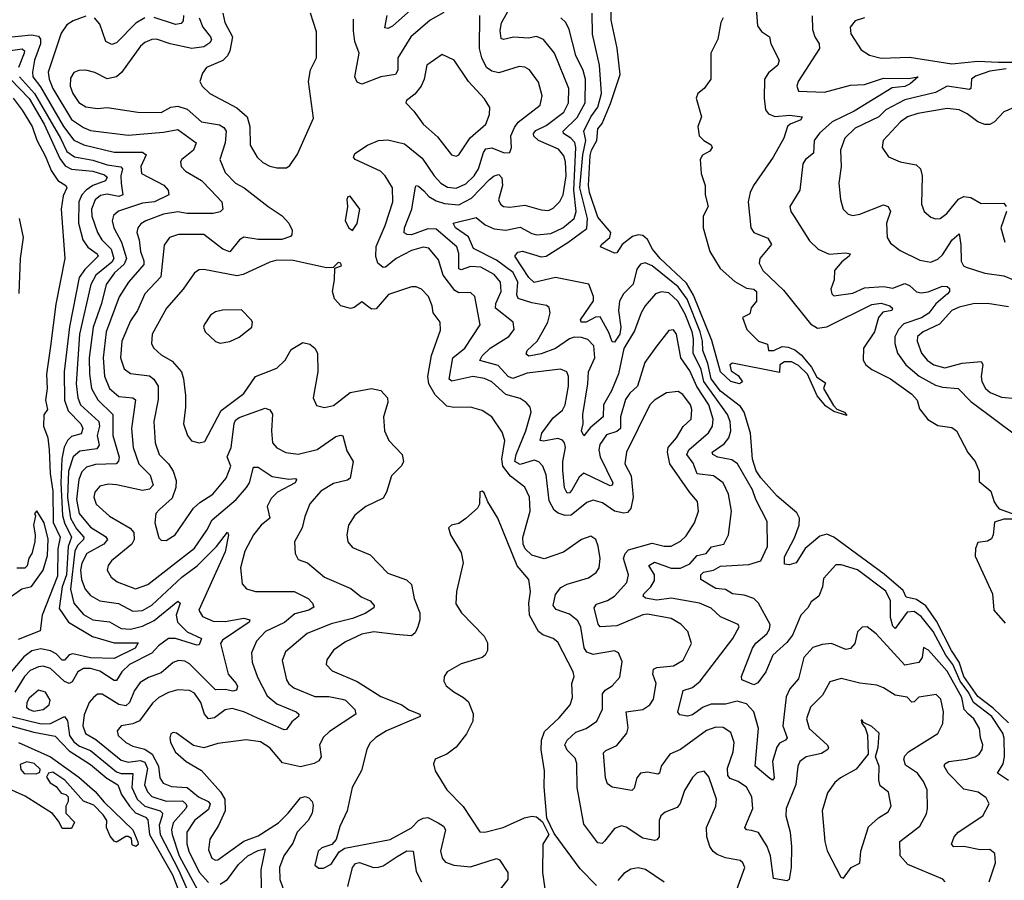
# Model space of a CAD drawing. Extents: x 1954683 to 2060285, y 904798 to 1016299.
# Tile 197 of 256: x 1968585 to 1972757, y 965941 to 969587. Entities that reach past the tile are written whole.
import ezdxf

# ---------------------------------------------------------------- set-up
doc = ezdxf.new("R2010")
doc.units = 0

msp = doc.modelspace()

# ---------------------------------------------------------------- linework, layer by layer
at = {"layer": '0CON10XD'}
for points in [[(1971565.2, 969594.8), (1971555.4, 969575), (1971542.5, 969505), (1971513.8, 969445), (1971513.1, 969335), (1971485, 969296), (1971458, 969275), (1971450.6, 969255), (1971474.2, 969175), (1971458.8, 969135), (1971463.8, 969095), (1971483.3, 969075), (1971515, 969057.1), (1971519.5, 969045), (1971509.4, 969030.6), (1971477.5, 969012.5), (1971467.8, 968995), (1971472.2, 968935), (1971489.4, 968885), (1971490, 968845), (1971502, 968795), (1971481.2, 968755), (1971480.9, 968705), (1971508.5, 968605), (1971553, 968533), (1971615, 968478), (1971665, 968450), (1971695.9, 968445.9), (1971706.7, 968435), (1971707.5, 968395), (1971684.1, 968365.9), (1971678.8, 968341.2), (1971647.5, 968325), (1971666.2, 968275), (1971715, 968225.8), (1971753, 968213), (1971757.5, 968185), (1971780, 968185), (1971815, 968202.5), (1971840.6, 968199.4), (1971869.1, 968189.1), (1971896.8, 968166.8), (1971940, 968115), (1971963, 968073), (1971999.2, 968049.2), (1971991.4, 968025), (1972032.6, 967952.6), (1972047.4, 967937.4), (1972080, 967925), (1972089.3, 967910.7), (1972035, 967927.1), (1972000.2, 967950.2), (1971963.3, 967993.3), (1971923.3, 968085), (1971885, 968122.5), (1971855, 968137.5), (1971825, 968137.9), (1971805.7, 968125), (1971805, 968092.5), (1971605, 968132.5), (1971593.3, 968125), (1971599.3, 968099.3), (1971629.3, 968079.3), (1971647.5, 968052.5), (1971635, 968044.2), (1971597.5, 968055), (1971555, 968095.8), (1971518.2, 968228.2), (1971440.6, 968420.6), (1971410.5, 968470.5), (1971298.4, 968575), (1971265.8, 968615), (1971245.7, 968655.7), (1971225, 968672.7), (1971205, 968676.2), (1971181.1, 968668.9), (1971137.8, 968635), (1971115, 968598.9), (1971105, 968598.2), (1971046, 968625), (1971050, 968635), (1971085.8, 968665), (1971090, 968685), (1971035, 968750), (1970998.7, 968855), (1970994.5, 968885), (1971002.2, 969012.2), (1971007.3, 969035), (1971030.6, 969075), (1971035.2, 969125), (1971052.3, 969147.7), (1971088.1, 969231.9), (1971129.3, 969355), (1971116.8, 969466.8), (1971091.3, 969585), (1971093.1, 969663.1)], [(1970382.3, 969617.7), (1970324.8, 969585.2), (1970242.1, 969515), (1970187.6, 969425), (1970186.6, 969373.4), (1970177.9, 969355), (1970115, 969344.8), (1970035, 969313.5), (1970015, 969322), (1970004.3, 969345), (1970022.9, 969445), (1970004.3, 969494.3), (1969999.7, 969539.7), (1969998.9, 969588.9)], [(1970268.3, 969651.7), (1970165, 969559.6), (1970145, 969549.5), (1970132.5, 969552.5), (1970142, 969605)], [(1972692.7, 965935), (1972720, 966015), (1972716.5, 966055), (1972695, 966072.1), (1972655, 966069.8), (1972585, 966084.3), (1972542.6, 966082.6), (1972532.5, 966095), (1972544.7, 966125), (1972561.8, 966145), (1972665.5, 966215), (1972693.1, 966265), (1972680.5, 966290.5), (1972645.6, 966315), (1972585, 966327.5), (1972518.9, 966395), (1972502.1, 966425), (1972504.4, 966435), (1972522, 966445), (1972596.1, 966453.9), (1972634, 966465), (1972650, 966475), (1972663.3, 966495), (1972666.2, 966515), (1972655.4, 966545.4), (1972652.2, 966585), (1972627.6, 966625), (1972605.3, 966645), (1972587.4, 966665), (1972576.4, 966715), (1972515, 966827.6), (1972435, 966916.7), (1972415, 966927.5), (1972409.3, 966885), (1972395, 966863.8), (1972335, 966853.1), (1972214.4, 966985), (1972175.6, 967015.6), (1972155, 967014.3), (1972135, 966994), (1972123.1, 966945), (1972105, 966923.1), (1972085, 966919.6), (1972025, 966943.8), (1971985, 966939.6), (1971945, 966927.1), (1971907.7, 966885), (1971884.7, 966795), (1971847.9, 966752.1), (1971832.2, 966717.8), (1971818.1, 966595), (1971836.2, 966545), (1971829.4, 966535), (1971805, 966522), (1971792.9, 966505), (1971774.8, 966445.2), (1971781.4, 966375), (1971775, 966366), (1971762.7, 966372.7), (1971700.8, 966425), (1971715.2, 966585), (1971695.7, 966655), (1971665, 966688.2), (1971625, 966700), (1971575, 966688.1), (1971515, 966687.6), (1971480.4, 966675), (1971435, 966642.8), (1971415, 966636.9), (1971382.2, 966642.2), (1971373.3, 966653.3), (1971395.8, 966745), (1971435, 966758.2), (1971467.7, 966785), (1971606.5, 966965), (1971633.8, 967015), (1971628.8, 967025), (1971555, 967057.2), (1971515, 967094.1), (1971465, 967115.8), (1971345, 967136.9), (1971285, 967128.2), (1971236.5, 967136.5), (1971226.4, 967145), (1971229, 967155), (1971259.8, 967185), (1971275, 967211.9), (1971274.2, 967235), (1971250.6, 967275), (1971275, 967289.1), (1971345, 967263.3), (1971385, 967263.9), (1971425, 967282.4), (1971455, 967317.5), (1971494.3, 967325.7), (1971515.9, 967354.1), (1971568.1, 967365), (1971588.2, 967405), (1971600.3, 967505), (1971587.6, 967577.6), (1971565.6, 967625.6), (1971524.3, 967654.3), (1971455, 967663.6), (1971438.5, 967708.5), (1971411.4, 967745), (1971419.5, 967765), (1971503.4, 967836.6), (1971519.8, 967865), (1971523.4, 967895), (1971504.9, 967955), (1971453.8, 968033.8), (1971425, 968098.8), (1971386.7, 968155), (1971368, 968255), (1971355, 968273.5), (1971335, 968270.4), (1971280.4, 968199.6), (1971233.2, 968135), (1971203.2, 968035), (1971169.7, 968005), (1971152.1, 967977.9), (1971131, 967905), (1971131.3, 967855), (1971115, 967842.1), (1971071.5, 967828.5), (1971043.2, 967786.8), (1971039.4, 967765), (1971044.8, 967735), (1971098.8, 967625), (1971095.3, 967614.7), (1971087.5, 967612.5), (1970975, 967665.3), (1970955, 967649.3), (1970925, 967594.5), (1970915, 967582.7), (1970905, 967581.5), (1970893.3, 967603.3), (1970886.9, 967676.9), (1970886.8, 967715), (1970897.2, 967775), (1970893.8, 967793.8), (1970885, 967805.4), (1970865, 967812.6), (1970805, 967801.2), (1970790.8, 967805), (1970797.4, 967835), (1970845, 967900.8), (1970885, 967933.5), (1970896.1, 967955), (1970910.5, 968035), (1970910.3, 968075), (1970902.9, 968095), (1970876.4, 968106.4), (1970735, 968089.8), (1970675, 968067.3), (1970655, 968076.1), (1970611.9, 968121.9), (1970535, 968143.1), (1970545, 968163.5), (1970578.1, 968195), (1970657.3, 968245), (1970680, 968275), (1970675.5, 968305), (1970601, 968365), (1970602.3, 968385), (1970625.5, 968435), (1970621.7, 968475), (1970595, 968507.6), (1970538.4, 968538.4), (1970495, 968541.1), (1970455, 968526.8), (1970445, 968532.2), (1970446, 968596), (1970437, 968625), (1970349.1, 968699.1), (1970315, 968701.3), (1970245, 968676.2), (1970226.6, 968676.6), (1970214.1, 968684.1), (1970215.9, 968705), (1970247.2, 968785), (1970261.5, 968878.5), (1970265, 968884.2), (1970275, 968881.2), (1970298, 968862), (1970318.2, 968838.1), (1970350.1, 968820.1), (1970385, 968809), (1970445, 968802.6), (1970499.3, 968830.7), (1970575, 968909.4), (1970595, 968926.2), (1970615, 968931.2), (1970627.2, 968917.2), (1970631, 968885), (1970613.2, 968823.2), (1970621.5, 968805), (1970635, 968795.4), (1970662.4, 968792.4), (1970725, 968801.6), (1970795, 968781.8), (1970825, 968779.2), (1970845, 968788.2), (1970873, 968817), (1970887.8, 968845), (1970900.8, 968925), (1970897.5, 968985), (1970890.3, 969010.3), (1970868.5, 969038.5), (1970782.5, 969075), (1970763.8, 969093.8), (1970762.4, 969105), (1970771.9, 969118.1), (1970815, 969139.4), (1970890.7, 969195), (1970910, 969235), (1970912, 969295), (1970851.6, 969445), (1970805, 969502.9), (1970775, 969515.3), (1970741.2, 969508.8), (1970677, 969513), (1970635, 969502.5), (1970625, 969507.1), (1970621.1, 969541.1), (1970626.9, 969573.1), (1970665.3, 969645)], [(1971704.9, 969635), (1971711.3, 969561.3), (1971727.4, 969537.4), (1971761.4, 969515), (1971767.9, 969485), (1971803.5, 969415), (1971797.3, 969395), (1971757.8, 969362.3), (1971740.8, 969335), (1971738.8, 969255), (1971744.5, 969204.5), (1971758.3, 969188.3), (1971785, 969177.5), (1971847.7, 969182.3), (1971900.6, 969175), (1971895, 969163.4), (1971849.4, 969145), (1971838.5, 969135), (1971822.2, 969085), (1971777.9, 969005), (1971694.1, 968884.1), (1971679.7, 968855), (1971672, 968815), (1971683.1, 968705), (1971695.7, 968685), (1971755, 968661.5), (1971770, 968635), (1971720.4, 968575), (1971718.4, 968555), (1971734.3, 968525), (1971821.3, 968441.3), (1971935, 968298.2), (1971965, 968279.8), (1972005, 968286.5), (1972195, 968380.3), (1972235, 968385.5), (1972272.3, 968375), (1972282.9, 968365), (1972280.8, 968355), (1972242.6, 968347.4), (1972223.1, 968325), (1972207.3, 968265), (1972160.9, 968195), (1972158.6, 968145), (1972170, 968125), (1972195.5, 968105.5), (1972275, 968065.4), (1972365, 968001.2), (1972387.3, 967975), (1972398.1, 967938.1), (1972432.7, 967892.7), (1972475, 967867.5), (1972535, 967859.5), (1972554.3, 967845), (1972602.9, 967752.9), (1972633.3, 967715), (1972650.8, 967675), (1972650.3, 967630.3), (1972700.3, 967590.3), (1972714.2, 967545), (1972726.7, 967525), (1972735.6, 967515), (1972817.3, 967485)], [(1968812, 969582), (1968785, 969565.8), (1968760.7, 969529.3), (1968705.5, 969364.5), (1968709.3, 969335), (1968725.7, 969295), (1968805, 969164.8), (1968855, 969130.6), (1968885, 969118.1), (1969045, 969097.7), (1969195, 969110.4), (1969255, 969122.2), (1969332.1, 969065), (1969320.8, 969035), (1969272.1, 968995), (1969266.5, 968985), (1969268.9, 968965), (1969287.1, 968945), (1969355, 968905.3), (1969395, 968865.3), (1969440.8, 968815), (1969445.3, 968784.7), (1969435, 968773.5), (1969405, 968766.7), (1969295, 968766.5), (1969255, 968772.5), (1969195, 968763.7), (1969119.5, 968735), (1969098.2, 968721.8), (1969085.3, 968704.8), (1969081.9, 968685), (1969091.7, 968655), (1969096.9, 968605), (1969111.5, 968565), (1969110.5, 968549.5), (1969045.4, 968474.6), (1969006.6, 968413.4), (1968950.7, 968265), (1968938.7, 968155), (1968945, 968077.5), (1968966.2, 968025), (1969005, 967991), (1969065, 967985.2), (1969076.1, 967976.1), (1969058.4, 967855), (1969065.7, 967775), (1969089.3, 967705), (1969137.5, 967657.5), (1969151.2, 967615), (1969135, 967597.8), (1969105, 967592.5), (1968995, 967617), (1968961.1, 967618.9), (1968925, 967610.4), (1968902.9, 967585), (1968898.8, 967565), (1968909.5, 967535), (1968965, 967484.1), (1969053.5, 967433.5), (1969068.6, 967415), (1969069.6, 967385), (1969060.3, 967365), (1968974.6, 967295), (1968959.6, 967275), (1968956.2, 967255), (1968972.7, 967225), (1968997.3, 967205), (1969075, 967175.8), (1969127.9, 967195), (1969325, 967348.6), (1969378.4, 967425), (1969401.2, 967468.8), (1969502.2, 967555), (1969546.1, 967605), (1969558.1, 967625), (1969575, 967690.8), (1969595, 967691.5), (1969655, 967652.4), (1969725, 967641.2), (1969753, 967643), (1969757.7, 967637.7), (1969752.5, 967625), (1969676.9, 967585), (1969650.7, 967559.3), (1969632.9, 967525), (1969645.5, 967475), (1969608.1, 967445), (1969575.4, 967405), (1969539.6, 967335), (1969520.4, 967265), (1969527.5, 967197.5), (1969546.3, 967176.3), (1969584.7, 967164.7), (1969748, 967165), (1969807.5, 967135), (1969826, 967115), (1969831.7, 967098.3), (1969810, 967085), (1969750.6, 967069.4), (1969706.8, 967033.2), (1969626.1, 966995), (1969588.2, 966955), (1969567.2, 966905), (1969569.7, 966865), (1969591.9, 966801.9), (1969633.1, 966723.1), (1969675, 966688.3), (1969755.8, 966655), (1969767.5, 966645), (1969765.7, 966635), (1969738, 966612), (1969715, 966580), (1969705, 966578.2), (1969589.2, 966629.2), (1969535, 966655.6), (1969485, 966669.1), (1969455, 966663.5), (1969410.8, 966629.2), (1969385, 966625.9), (1969368.7, 966645), (1969353.2, 966695), (1969325, 966734.6), (1969305, 966745.3), (1969255, 966748.1), (1969215, 966737.5), (1969175, 966715.9), (1969147.9, 966692.1), (1969092.6, 966617.4), (1969065, 966604.1), (1969014.7, 966595.3), (1968997.8, 966575), (1969002.9, 966555), (1969035, 966524.7), (1969065, 966509.8), (1969115, 966497.1), (1969146, 966475), (1969173.1, 966425), (1969179, 966375), (1969192.3, 966352.3), (1969228.2, 966338.2), (1969295, 966334.8), (1969342.4, 966295), (1969384.1, 966275), (1969391.5, 966265), (1969385, 966241.4), (1969325.1, 966194.8), (1969293.2, 966145), (1969293.8, 966096.2), (1969301.2, 966065), (1969345.9, 965975.9), (1969385, 965932.2)], [(1969344.8, 969595), (1969361.5, 969555), (1969393.9, 969515), (1969397.6, 969502.4), (1969391.2, 969488.8), (1969365, 969472.7), (1969315, 969465.2), (1969222, 969485), (1969165, 969504.1), (1969145, 969503.6), (1969115, 969491), (1969096.9, 969475), (1969016.7, 969363.3), (1968995, 969345.4), (1968955, 969336.9), (1968902.8, 969362.8), (1968865, 969373.5), (1968835, 969371.1), (1968815, 969362.9), (1968800, 969340), (1968798.9, 969305), (1968810.7, 969275), (1968835, 969236.4), (1968865, 969217.2), (1968915, 969211.5), (1968955, 969214.6), (1969085, 969194.7), (1969185, 969193.5), (1969225, 969216.3), (1969255, 969220), (1969295, 969208.4), (1969355, 969154.1), (1969431.7, 969141.7), (1969450.6, 969130.6), (1969459.2, 969115), (1969456.2, 969065), (1969432.9, 968995), (1969455, 968939.5), (1969500, 968895), (1969535.5, 968875), (1969637.1, 968795), (1969696.7, 968756.7), (1969725.6, 968725), (1969739.4, 968695), (1969738, 968675), (1969731.9, 968668.1), (1969695, 968656.4), (1969595, 968655.9), (1969534.4, 968665.6), (1969516, 968654), (1969475, 968603.4), (1969445.5, 968615), (1969365, 968676.5), (1969257.4, 968677.4), (1969220, 968665), (1969197.8, 968632.2), (1969182.4, 968497.6), (1969114.7, 968425), (1969084.8, 968355.2), (1969055, 968311.5), (1969017.6, 968225), (1969011.9, 968155), (1969027.7, 968107.7), (1969055, 968088.5), (1969135, 968078.8), (1969153.9, 968063.9), (1969171.6, 968035), (1969171.5, 967978.5), (1969152.9, 967885), (1969158.6, 967795), (1969176.5, 967745), (1969216, 967706), (1969235.9, 967675), (1969247.6, 967635), (1969246.5, 967605), (1969230.4, 967559.6), (1969177.7, 967512.3), (1969162.5, 967495), (1969157.8, 967455), (1969175, 967392), (1969185, 967381.9), (1969205, 967381.2), (1969243.3, 967405), (1969321.8, 967518.2), (1969347.6, 967542.4), (1969402.7, 967577.3), (1969459.6, 967645), (1969479.3, 967695), (1969464.1, 967735), (1969480.4, 967775), (1969493.3, 967875), (1969500, 967890), (1969515, 967902), (1969625, 967940.8), (1969645, 967934), (1969655.5, 967915.5), (1969651.5, 967845), (1969656.5, 967795), (1969675, 967773.8), (1969713, 967753), (1969765, 967746.4), (1969845, 967766.6), (1969925, 967821.1), (1969945, 967827.5), (1969954.2, 967824.2), (1969971.3, 967761.3), (1969997.3, 967715), (1969985.3, 967645), (1969974.1, 967635.9), (1969915, 967622.4), (1969860.8, 967589.2), (1969814.2, 967535.8), (1969793, 967483), (1969782.5, 967435), (1969750, 967375), (1969751.5, 967325), (1969765, 967300.5), (1969805, 967285.6), (1969876.9, 967225), (1969987.9, 967177.9), (1970031.4, 967141.4), (1970070, 967125), (1970087.3, 967105), (1970085.6, 967095), (1970048.5, 967071.5), (1969995, 967049.7), (1969905, 967027.5), (1969803.6, 966986.4), (1969711.3, 966908.7), (1969697.4, 966872.6), (1969715, 966790.8), (1969725, 966773.5), (1969746.2, 966756.2), (1969835, 966719.6), (1969895, 966719.4), (1969951.9, 966708.1), (1969965, 966703.9), (1970005.5, 966665), (1970009.5, 966645), (1969897.8, 966572.3), (1969871.9, 966548.1), (1969855.4, 966515), (1969862, 966465), (1969852.2, 966447.7), (1969833.3, 966436.7), (1969775, 966421.3), (1969698.6, 966438.6), (1969645, 966503.1), (1969605, 966527.7), (1969545, 966536.2), (1969425, 966520.7), (1969365, 966502.9), (1969322.1, 966512.1), (1969250, 966565), (1969235, 966566.9), (1969225, 966561.2), (1969220.6, 966545), (1969224.4, 966525.6), (1969245, 966484.3), (1969290, 966445), (1969355.9, 966405.9), (1969436, 966316), (1969454.8, 966285), (1969456.2, 966235), (1969427, 966173), (1969390, 966115), (1969385, 966070), (1969399.5, 966035), (1969415, 966026.2), (1969425, 966027.9), (1969535, 966107.7), (1969595, 966130.2), (1969682.1, 966185), (1969722.8, 966225), (1969775, 966290.8), (1969795, 966295.8), (1969810.3, 966290.3), (1969824, 966275), (1969828.7, 966258.7), (1969824.4, 966225), (1969807.8, 966195), (1969761.3, 966145), (1969741.9, 966098.1), (1969704.3, 966045), (1969686, 965995), (1969687.5, 965945), (1969712.2, 965875)], [(1968865, 969602.2), (1968812, 969582)], [(1969115, 969594.2), (1969077.1, 969572.9), (1968995, 969488.8), (1968975, 969481.5), (1968950.4, 969495), (1968925, 969568), (1968902, 969595)], [(1969278.4, 969605), (1969278, 969582), (1969269.8, 969570.2), (1969245, 969567.3), (1969154.3, 969595.7)], [(1969446.2, 969615), (1969454, 969575), (1969486.1, 969515), (1969475.1, 969454.8), (1969466, 969434), (1969446.1, 969413.9), (1969377.1, 969385), (1969359.7, 969360.3), (1969348, 969325), (1969358.6, 969305), (1969390.6, 969275), (1969505, 969213.6), (1969549.3, 969175), (1969559.5, 969135), (1969561.5, 969055), (1969590.9, 969005), (1969615, 968982.5), (1969645, 968966.5), (1969675, 968959.4)], [(1969675, 968959.4), (1969715, 968960), (1969730, 968970), (1969762.4, 969017.6), (1969829.8, 969170.2), (1969809.1, 969325), (1969817.5, 969375), (1969842.1, 969425), (1969843.1, 969535), (1969817.1, 969615)], [(1970180, 968575), (1970135, 968538.4), (1970125, 968537.3), (1970102.2, 968555), (1970093.4, 968583.4), (1970095, 968625.6), (1970134.1, 968715), (1970166.2, 968815), (1970165.2, 968875.2), (1970133.9, 968925), (1970113.8, 968945), (1970006.7, 968995), (1970000, 969005), (1970005, 969020.6), (1970058.9, 969055), (1970105.9, 969075.9), (1970145, 969078.1), (1970215, 969061.1), (1970290.4, 969000.4), (1970340.8, 968925), (1970370, 968895), (1970398.2, 968878.2), (1970435, 968874), (1970475, 968891.6), (1970511.3, 968925), (1970529.2, 968955), (1970549.6, 969025), (1970560.5, 969039.5), (1970585, 969043.5), (1970637.3, 969022.7), (1970661.2, 969025), (1970668.9, 969045), (1970666.5, 969095), (1970680.9, 969130.9), (1970697.4, 969152.6), (1970790.8, 969225), (1970798.5, 969265), (1970782.9, 969322.9), (1970745.6, 969375), (1970725, 969386.2), (1970701.9, 969388.1), (1970615, 969361.9), (1970585, 969369.6), (1970563.2, 969385), (1970542.9, 969425), (1970533.2, 969465), (1970534.6, 969604.6)], [(1972775, 966364.2), (1972727.8, 966395), (1972751.5, 966435), (1972758.1, 966465), (1972756.2, 966543.8), (1972750, 966565), (1972704.6, 966635), (1972626.3, 966695), (1972606.9, 966735), (1972569.6, 966785), (1972538.5, 966855), (1972509, 966895), (1972454.9, 966995), (1972405, 967059.3), (1972375, 967079.8), (1972345, 967076.6), (1972295, 967008.2), (1972285, 967017.5), (1972275.2, 967055), (1972274.3, 967125), (1972255, 967165.7), (1972135, 967255.8), (1972065, 967278.2), (1972042.5, 967277.5), (1971990.1, 967219.9), (1971986.7, 967185), (1971971.1, 967145), (1971938.9, 967121.1), (1971924, 967095), (1971895, 967064.7), (1971859.8, 966980.2), (1971835, 966948.9), (1971776.2, 966895), (1971747.1, 966825), (1971712.5, 966777.5), (1971695, 966769.4), (1971645, 966790), (1971644, 966804), (1971689.6, 966925), (1971704.1, 966945.9), (1971750.4, 966985), (1971762.2, 967005), (1971764.7, 967025), (1971715.7, 967115), (1971695.1, 967135.1), (1971655, 967149.5), (1971605.3, 967155.3), (1971575, 967172.5), (1971535, 967177.6), (1971517.9, 967187.9), (1971470.4, 967215), (1971470.9, 967235), (1971482.9, 967247.1), (1971524.6, 967255.4), (1971555, 967271.4), (1971675, 967278.7), (1971725.4, 967295), (1971753.1, 967355), (1971751.7, 967461.7), (1971703.8, 967553.8), (1971689.6, 967595), (1971625.8, 967705.8), (1971601.9, 967721.9), (1971543.7, 967733.7), (1971522.5, 967745), (1971519.1, 967755), (1971569.3, 967790.7), (1971589.8, 967815), (1971597.5, 967845), (1971595.4, 967885.4), (1971584.4, 967915), (1971483.9, 968055), (1971472.4, 968105), (1971437.9, 968175), (1971440.4, 968235), (1971433.6, 968265), (1971405, 968338.9), (1971373.3, 968395), (1971335, 968430), (1971305, 968434.7), (1971278.9, 968425), (1971234.6, 968375), (1971217.5, 968345), (1971190.5, 968269.5), (1971144.8, 968194.8), (1971122.6, 968087.4), (1971091.9, 968015), (1971057.9, 967955), (1971056.7, 967905), (1971002.4, 967857.6), (1970975, 967824.5), (1970965.8, 967845), (1970972, 967875), (1970970.5, 967915), (1970992.8, 968045), (1970994.6, 968095), (1971021.3, 968155), (1971018.1, 968205), (1970992.9, 968232.9), (1970965, 968241.3), (1970935, 968241.5), (1970915, 968234.8), (1970855, 968194.5), (1970795, 968171.4), (1970741.9, 968161.9), (1970730.8, 968170.8), (1970735.4, 968185), (1970777.4, 968225), (1970798.5, 968261.5), (1970822.9, 968305), (1970832.2, 968345), (1970828.1, 968368.1), (1970816.6, 968376.6), (1970755, 968386.9), (1970696.4, 968406.4), (1970691, 968421), (1970696, 968475), (1970675.7, 968515.8), (1970605, 968568.8), (1970507.2, 968617.2), (1970487.2, 968667.2), (1970431.9, 968705), (1970422.3, 968725), (1970519.2, 968749.2), (1970557.4, 968717.4), (1970595, 968701.3), (1970645, 968695.6), (1970705, 968708.3), (1970755, 968680.8), (1970775, 968676.1), (1970835, 968680.8), (1970886.5, 968705), (1970934.3, 968745), (1970943.3, 968775), (1970932.2, 968865), (1970940.7, 969045), (1970936.5, 969066.5), (1970920.7, 969085), (1970889.7, 969105), (1970887.8, 969115), (1970947.2, 969172.8), (1970980.5, 969235), (1970981.7, 969335), (1970972.4, 969372.4), (1970941.9, 969435), (1970913.5, 969545), (1970898.5, 969575), (1970878.2, 969595)], [(1972775, 966608), (1972710.3, 966670.3), (1972645, 966720.1), (1972585.4, 966805), (1972566, 966866), (1972533.7, 966915), (1972469.2, 967039.2), (1972424, 967104), (1972385, 967130.3), (1972341.2, 967141.2), (1972328.6, 967168.6), (1972247.9, 967237.9), (1972035, 967394.8), (1972005, 967407.6), (1971975, 967399.2), (1971913.5, 967346.5), (1971875, 967286.2), (1971845, 967277.5), (1971825, 967280), (1971825, 967311.2), (1971868, 967392), (1971887.8, 967445), (1971888.6, 967475), (1971877.6, 967497.6), (1971795, 967568.4), (1971725, 967646.1), (1971705, 967676.5), (1971689.3, 967725), (1971680.8, 967835), (1971654.3, 967925), (1971638.5, 967948.5), (1971555, 968013.2), (1971514.4, 968065), (1971500.5, 968130.5), (1971478.8, 968185), (1971478.5, 968225), (1971468.2, 968265), (1971413, 968403), (1971374.4, 968455), (1971265, 968544.2), (1971235, 968556.4), (1971215, 968551.2), (1971200.3, 968529.7), (1971184, 968466), (1971142.9, 968425), (1971126.2, 968395), (1971122.4, 968355), (1971132.4, 968285), (1971127.4, 968255), (1971105, 968221.1), (1971095, 968222), (1971081.7, 968261.7), (1971045, 968328.5), (1971025, 968326.2), (1970985, 968306.2), (1970964.3, 968305), (1970961.3, 968315), (1971015.9, 968395.9), (1971016.5, 968415), (1970996, 968466), (1970855, 968494.7), (1970765, 968474.1), (1970742.5, 968495), (1970683.3, 968585), (1970695, 968601.9), (1970715, 968606.7), (1970795, 968582.4), (1970815, 968584.7), (1970907.4, 968642.6), (1970987.7, 968702.3), (1970991.1, 968745), (1970958.7, 968875), (1970971.1, 969015), (1970983.4, 969075), (1970975.2, 969115.2), (1971005, 969175.8), (1971035, 969216.7), (1971049.6, 969275), (1971042, 969395), (1971011.7, 969525), (1971010, 969615)], [(1971943.3, 969603.3), (1971944.7, 969545), (1971953.8, 969513.8), (1971972.7, 969485), (1971973.8, 969465), (1971883.8, 969325), (1971877.3, 969305), (1971884.6, 969284.6), (1971995, 969280), (1972105, 969309.2), (1972165, 969312.9), (1972245, 969338.7), (1972351.5, 969338.5), (1972392, 969345), (1972358.2, 969315), (1972335, 969304.3), (1972281.3, 969298.7), (1972120.9, 969199.1), (1972028, 969155), (1971973.1, 969106.9), (1971951.1, 969075), (1971948.1, 969021.9), (1971914.5, 968995), (1971903.2, 968976.8), (1971890, 968865), (1971848, 968795), (1971852, 968775), (1971866.7, 968753.3), (1971930.9, 968650.9), (1971968.5, 968615), (1972015, 968594.2), (1972085, 968599.1), (1972104, 968595), (1972100, 968585), (1972068.6, 968561.4), (1972037.1, 968525), (1972035.8, 968485), (1972022, 968445), (1972026.7, 968425), (1972035, 968416.7), (1972115, 968428.7), (1972165, 968450.8), (1972245, 968457.1), (1972285, 968449.2), (1972335, 968469.8), (1972355, 968460.6), (1972384.5, 968434.5), (1972405, 968429.6), (1972434.3, 968434.3), (1972495, 968458.1), (1972515, 968456.2), (1972525, 968448.9), (1972524.6, 968435), (1972516.4, 968425), (1972467.2, 968382.8), (1972436.9, 968343.1), (1972406.3, 968323.7), (1972330.9, 968299.1), (1972308.4, 968275), (1972293.2, 968243.2), (1972293.5, 968215), (1972304.3, 968175), (1972339.4, 968125), (1972396.4, 968076.4), (1972465, 968038.4), (1972495, 968029.8), (1972561.9, 968025), (1972615, 967969.2), (1972815, 967820.6)], [(1972165, 969595.4), (1972125, 969582.3), (1972103.1, 969555), (1972106.5, 969526.5), (1972149.8, 969459.8), (1972185, 969436.7), (1972235, 969424.5), (1972355, 969428.5), (1972535, 969399.6), (1972645, 969411.7), (1972732.9, 969407.1), (1972797.6, 969407.6)], [(1968525, 969511.1), (1968635, 969522.5), (1968665, 969517.5), (1968672.9, 969505), (1968673.1, 969485), (1968648.2, 969415), (1968638.6, 969365), (1968641.1, 969345), (1968672.9, 969302.9), (1968770.6, 969135), (1968815, 969076.6), (1968856.4, 969056.4), (1968985, 969025.6), (1969105, 969025.7), (1969120.4, 969015), (1969098.6, 968965), (1969101.1, 968935), (1969195.8, 968885.8), (1969214.7, 968865), (1969217.1, 968845), (1969156.5, 968815), (1969105, 968809.3), (1969003.6, 968776.4), (1968982.3, 968757.7), (1968977.5, 968735), (1968984, 968705), (1969015.9, 968645), (1969038.2, 968575), (1969028.3, 968551.7), (1968986, 968515), (1968951.6, 968465), (1968931.9, 968385), (1968896, 968285), (1968879.7, 968155), (1968880.1, 968085), (1968889.7, 968025), (1968916.2, 967976.2), (1968980.2, 967915), (1968979.3, 967825), (1969006.4, 967733.6), (1969003.6, 967716.4), (1968993.8, 967706.2), (1968906.6, 967703.4), (1968868, 967692), (1968848.1, 967671.9), (1968835, 967638.6), (1968826.4, 967555), (1968836.3, 967495), (1968885, 967437), (1968948, 967398), (1968956.8, 967385), (1968941.3, 967365), (1968869, 967325), (1968848.5, 967285), (1968843.1, 967255), (1968847.2, 967215), (1968862.7, 967175), (1968885, 967147.8), (1968924.8, 967124.8), (1969003.3, 967113.3), (1969065, 967081.7), (1969105, 967083.6), (1969145, 967106.1), (1969271.6, 967225), (1969336.6, 967273.4), (1969419, 967355), (1969465, 967416.7), (1969469.6, 967405), (1969455, 967332.4), (1969343.6, 967085), (1969359.3, 967059.3), (1969405, 967039), (1969455, 967037.6), (1969535, 967052), (1969560, 967045), (1969557.8, 967035), (1969445, 966959.2), (1969435.9, 966945), (1969467.9, 966815), (1969502.6, 966775), (1969507.2, 966762.8), (1969503.1, 966746.9), (1969487.8, 966742.3), (1969455, 966749.6), (1969415, 966748.2), (1969305, 966857.9), (1969285, 966869.2), (1969258.2, 966871.8), (1969235, 966864.6), (1969185, 966819.8), (1969130.2, 966799.8), (1969095, 966779.2), (1969070.8, 966745), (1969050.4, 966695), (1969035, 966681), (1969005, 966686.1), (1968935, 966729.1), (1968915, 966729.2), (1968897.3, 966715), (1968878.7, 966695), (1968857.8, 966642.2), (1968852.5, 966595), (1968863.5, 966563.5), (1968907.3, 966537.3), (1969015, 966450.2), (1969045, 966441.7), (1969095, 966449.4), (1969115, 966441.3), (1969127.2, 966415), (1969114.2, 966345), (1969126, 966316), (1969145, 966296.9), (1969205, 966276.8), (1969275, 966277.8), (1969289.4, 966265), (1969293.3, 966255), (1969288.8, 966245), (1969235.5, 966185), (1969228.4, 966155), (1969230.8, 966135), (1969260.6, 966045), (1969356.9, 965866.9)], [(1968505, 969451.4), (1968595, 969463.1), (1968604.7, 969455), (1968604.2, 969445), (1968580, 969385)], [(1970435, 969009.4), (1970445, 969014.4), (1970493.1, 969086.9), (1970559.5, 969145), (1970575.4, 969185), (1970577.7, 969215), (1970555, 969251.1), (1970486, 969325), (1970425.8, 969415), (1970375, 969440), (1970309.4, 969395), (1970298.5, 969335), (1970286.4, 969305), (1970258.8, 969271.2), (1970224, 969245), (1970221.2, 969235), (1970255, 969200), (1970294.5, 969145), (1970355, 969091.4), (1970413.9, 969013.9), (1970435, 969009.4)], [(1972765, 969379.4), (1972695, 969369.2), (1972635, 969348.1), (1972618.4, 969335), (1972615.4, 969295), (1972608.8, 969291.2), (1972515, 969304.8), (1972465, 969278.7), (1972335, 969248), (1972255.4, 969204.6), (1972224.9, 969175.1), (1972125, 969127.9), (1972081.8, 969085), (1972062.5, 969035), (1972065.3, 968964.7), (1972056.4, 968895), (1972062.5, 968825), (1972074.3, 968785), (1972095, 968762.9), (1972115, 968758.1), (1972145, 968763.6), (1972245, 968802.3), (1972265, 968795.5), (1972274, 968775), (1972257.8, 968725), (1972260, 968665), (1972275, 968640), (1972315, 968608.9), (1972398.5, 968568.5), (1972445, 968560.4), (1972475, 968573.2), (1972495, 968590.9), (1972535.3, 968655), (1972565, 968680), (1972573.1, 968633.1), (1972574.4, 968564.4), (1972584.5, 968545), (1972595, 968538.8), (1972675, 968513.6), (1972755, 968501.9), (1972795.2, 968485.2)], [(1968546.7, 969335), (1968625, 969253.1), (1968688.2, 969145), (1968755, 968999.6), (1968778, 968968), (1968805, 968954.4), (1968895, 968945.9), (1968945, 968929.3), (1968955, 968920.6), (1968949.1, 968905), (1968895, 968884), (1968866.9, 968865), (1968848.4, 968845), (1968834.9, 968815), (1968834, 968725), (1968853.2, 968655), (1968874, 968624), (1968912.9, 968595), (1968917.6, 968585), (1968860.7, 968529.3), (1968837.7, 968495), (1968795.5, 968285.5), (1968772.9, 968095), (1968774.6, 967975), (1968789.9, 967929.9), (1968844.3, 967875), (1968852.4, 967855), (1968845, 967832.5), (1968805, 967822), (1968788, 967805), (1968773.6, 967776.4), (1968762.9, 967727.1), (1968759.6, 967625), (1968766.2, 967486.2), (1968775, 967455.2), (1968804.9, 967395), (1968790.3, 967355), (1968782.8, 967235), (1968765.2, 967185), (1968752, 967092), (1968791.9, 967035), (1968893.6, 966973.6), (1968985, 966947.4), (1969055, 966947), (1969086.8, 966946.8), (1969074.1, 966925), (1968985, 966880.8), (1968885, 966883.8), (1968809.6, 966900.4), (1968795, 966895.9), (1968775, 966873.7), (1968765, 966873.3), (1968740.2, 966900.2), (1968715, 966913.1), (1968675, 966921.4), (1968636.3, 966913.7), (1968602.3, 966887.7), (1968540.9, 966815)], [(1968584, 969345), (1968648.2, 969275), (1968758.5, 969085), (1968785, 969028.9), (1968816.6, 969006.6), (1968895, 968991.4), (1968955, 968972), (1969013.3, 968963.3), (1969020.8, 968955), (1969012.9, 968925), (1969014.7, 968894.7), (1969022.3, 968845), (1969005, 968838.4), (1968955, 968848), (1968927.6, 968842.4), (1968905, 968823.3), (1968889.7, 968785), (1968890.5, 968755), (1968914, 968685), (1968932.8, 968655), (1968973.1, 968615), (1968984.3, 968575), (1968975, 968560), (1968907.8, 968505), (1968887, 968465), (1968838.9, 968255), (1968824.3, 968045), (1968831.6, 967985), (1968843.3, 967955), (1968921, 967885), (1968923.1, 967865), (1968913.6, 967825), (1968921.3, 967785), (1968911.4, 967768.6), (1968840.5, 967759.5), (1968811, 967735), (1968791.6, 967675), (1968787.6, 967562.4), (1968800.1, 967475), (1968825, 967430.6), (1968856.5, 967395), (1968855.9, 967385), (1968829.9, 967360.1), (1968818.2, 967335), (1968800.1, 967175), (1968815.1, 967115.1), (1968855, 967067.1), (1968895, 967044.4), (1968965, 967036.9), (1969015, 967008.4), (1969055, 967005.2), (1969105, 967018), (1969155, 967041.7), (1969255, 967124.4), (1969264.4, 967115), (1969247.8, 967065), (1969254, 967035), (1969295, 966993.5), (1969355.3, 966965), (1969345, 966939.4), (1969335, 966936.9), (1969245, 966966.1), (1969215, 966965.2), (1969173.8, 966935), (1969145, 966903.5), (1969050.6, 966855), (1969018.1, 966825), (1968995, 966787.9), (1968985, 966787.8), (1968925, 966827.7), (1968885, 966838.7), (1968855, 966838.4), (1968830.7, 966825), (1968807.7, 966782.3), (1968795, 966775.2), (1968775, 966783.5), (1968715, 966839.2), (1968685, 966848.9), (1968665, 966846.2), (1968629.8, 966830.2), (1968605.6, 966805), (1968565, 966738.9)], [(1968557.8, 969255), (1968595, 969204), (1968638.5, 969135), (1968657.3, 969077.3), (1968695, 969007.5), (1968717.7, 968947.7), (1968746.3, 968906.3), (1968781.2, 968885), (1968784.2, 968875), (1968769.8, 968840.2), (1968761.1, 968785), (1968776.9, 968575), (1968738.5, 968381.5), (1968716.1, 968203.9), (1968698.6, 968085), (1968700.8, 968025), (1968694.2, 967975), (1968703.3, 967935), (1968687, 967913), (1968686.2, 967865), (1968703.8, 967815), (1968710, 967765), (1968714.2, 967665), (1968725, 967590), (1968727.5, 967457.5), (1968756.8, 967395), (1968746.8, 967345), (1968745, 967230), (1968680.8, 967065), (1968672, 966998), (1968578.2, 966961.8)], [(1972822.1, 969225), (1972755, 969196.2), (1972715, 969154.5), (1972695, 969142.5), (1972675, 969142.4), (1972645, 969154.3), (1972598.8, 969188.8), (1972565, 969205.2), (1972515, 969210.7), (1972389.9, 969190.1), (1972346.7, 969175), (1972316.7, 969155), (1972244.2, 969075), (1972240, 969045), (1972265.7, 969005.7), (1972315, 968984.4), (1972382.8, 968972.8), (1972401.9, 968955), (1972409.1, 968925), (1972405.6, 968805), (1972417.1, 968775), (1972445, 968750.6), (1972465, 968743.5), (1972485, 968745.5), (1972513.8, 968766.2), (1972563, 968827), (1972585, 968837.9), (1972615, 968833.8), (1972658.9, 968808.9), (1972755, 968809.4), (1972765.3, 968795.3)], [(1969995, 968694), (1970015, 968723.3), (1970025.7, 968785), (1969985, 968840), (1969975, 968836.7), (1969970.8, 968825), (1969974.2, 968795), (1969963.8, 968735), (1969980, 968705), (1969995, 968694)], [(1968582.2, 968427.8), (1968588.1, 968575), (1968600.6, 968665), (1968583.8, 968745)], [(1972765.9, 968775), (1972741.8, 968705), (1972758.9, 968645)], [(1972506.2, 965935), (1972495.9, 965945.9), (1972348.4, 966008.4), (1972315.5, 966045), (1972313.7, 966106.3), (1972398.9, 966171.1), (1972426.9, 966223.1), (1972431.3, 966245), (1972429.6, 966325), (1972415, 966360), (1972388.5, 966395), (1972338.6, 966428.6), (1972330.8, 966455), (1972335, 966468.5), (1972350.8, 966485), (1972475, 966562.9), (1972496.4, 966605), (1972498.9, 966655), (1972488.3, 966708.3), (1972468, 966728), (1972395, 966717.6), (1972375, 966696.7), (1972365, 966696.5), (1972345, 966717.3), (1972295, 966725.3), (1972245, 966757.3), (1972217.4, 966767.4), (1972145, 966776.7), (1972065, 966796), (1972018, 966782), (1971986.6, 966725), (1971935, 966674.4), (1971919.1, 966625), (1971929.7, 966585), (1972006.7, 966515), (1972012.2, 966505), (1972008.9, 966495), (1971982, 966478), (1971918, 966465), (1971890, 966445), (1971881.3, 966425), (1971873.6, 966346.4), (1971833.2, 966245), (1971831.1, 966215), (1971849.7, 966145), (1971855.8, 966085), (1971853.5, 965995), (1971845.6, 965944.4), (1971835, 965939.2), (1971779.2, 965949.2), (1971766.5, 966045), (1971751.9, 966085), (1971715, 966143.8), (1971685, 966152.8), (1971664.7, 966154.7), (1971658.1, 966165), (1971691.2, 966245), (1971686.7, 966295), (1971665, 966335.9), (1971629.6, 966359.6), (1971595, 966373), (1971584.8, 966385), (1971584.1, 966415.9), (1971608.4, 966485), (1971612, 966525), (1971597.5, 966567.5), (1971565, 966587.9), (1971535, 966590), (1971495, 966576), (1971385, 966495.3), (1971340, 966475), (1971302.5, 966425), (1971295.4, 966395), (1971289.4, 966390.6), (1971245, 966400), (1971215, 966394.5), (1971200.4, 966375), (1971188.5, 966331.5), (1971178.2, 966321.8), (1971095, 966336.2), (1971075, 966350), (1971066.9, 966375), (1971058.9, 966481.1), (1971068.7, 966491.3), (1971115, 966512.5), (1971157.7, 966565), (1971162.7, 966587.3), (1971154.8, 966655.2), (1971225, 966665.3), (1971254.6, 966685), (1971271, 966709), (1971281.4, 966775), (1971268.2, 966815), (1971270.8, 966835), (1971285, 966842.9), (1971355, 966850), (1971395.6, 966874.4), (1971431.5, 966945), (1971416.5, 966995), (1971386, 967026), (1971345, 967050.8), (1971245, 967068.4), (1971225, 967065.2), (1971115, 967019.2), (1971045, 967014.6), (1971036.5, 967026.5), (1971018.9, 967095), (1971028.9, 967111.1), (1971075, 967127.2), (1971104.8, 967145.2), (1971156.9, 967203.1), (1971164.2, 967235), (1971143.4, 967305), (1971149.7, 967325), (1971165, 967341.7), (1971265, 967369.6), (1971315, 967356.2), (1971345, 967357.2), (1971385, 967377.3), (1971409, 967401), (1971443.8, 967455), (1971460.8, 967505), (1971456.4, 967546.4), (1971425, 967583.8), (1971340.2, 967705), (1971329.1, 967755), (1971333.3, 967775), (1971367.6, 967815), (1971396.8, 967863.2), (1971430.3, 967895), (1971432.5, 967935), (1971427.3, 967955), (1971395, 967998.6), (1971375, 968011.4), (1971325, 968006.9), (1971275, 967975.3), (1971255, 967955.4), (1971156, 967755), (1971149.2, 967705), (1971175.7, 967655), (1971184.1, 967565), (1971174.1, 967515.9), (1971160, 967500), (1971145, 967496.8), (1971105, 967504.8), (1971055, 967540.5), (1971015, 967551.6), (1970988.3, 967541.7), (1970921.8, 967488.2), (1970896.4, 967486.4), (1970866.4, 967496.4), (1970849.3, 967509.3), (1970828.3, 967548.3), (1970815, 967658.8), (1970801.6, 967695), (1970785, 967713.8), (1970765, 967720.8), (1970705, 967702.2), (1970683.2, 967715), (1970689.1, 967745), (1970730.2, 967845), (1970751.8, 967925), (1970748.1, 967945), (1970731.1, 967965), (1970705, 967981.8), (1970645, 967999.6), (1970585, 968053.5), (1970555, 968066.4), (1970505, 968074.8), (1970415.3, 968055.3), (1970404.8, 968064.8), (1970420, 968155), (1970471.1, 968195), (1970536.2, 968293.8), (1970513.3, 968415), (1970495, 968431.5), (1970445, 968429.8), (1970429.2, 968439.2), (1970379.8, 968505), (1970359.8, 968569.8), (1970318.9, 968618.9), (1970295, 968622.7), (1970245, 968609.6), (1970180, 968575)], [(1971063.5, 966106.5), (1971052.9, 966097.1), (1971035, 966100), (1970975, 966179.4), (1970946.5, 966335), (1970946.3, 966436.3), (1970938.1, 966458.1), (1970905, 966492.3), (1970895.3, 966515), (1970904.7, 966535), (1970941.8, 966568.2), (1970985, 966584.2), (1971030.9, 966615), (1971053.9, 966666.1), (1971055, 966730.5), (1971065, 966746.9), (1971095, 966765.5), (1971128.5, 966801.5), (1971137.6, 966867.6), (1971122, 966905), (1971105, 966913.1), (1971015, 966898.4), (1970987.5, 966907.5), (1970976.3, 966926.3), (1970963.2, 967013.2), (1970950.5, 967040.5), (1970915, 967069.2), (1970858.1, 967088.1), (1970846, 967106), (1970855, 967151.4), (1970878.3, 967181.7), (1970904.3, 967195.7), (1970995, 967222.1), (1971027.1, 967245), (1971039.6, 967265), (1971044.5, 967305), (1971036.7, 967356.7), (1971026, 967385), (1971005, 967398.6), (1970966, 967385), (1970888.5, 967331.5), (1970807.3, 967302.7), (1970755, 967318.3), (1970727.2, 967345), (1970717.8, 967365), (1970717, 967393), (1970748.3, 967505), (1970745.7, 967565), (1970725, 967607.1), (1970665, 967653.1), (1970632.3, 967695), (1970628.1, 967725), (1970640.5, 967805), (1970629.4, 967839.4), (1970585.5, 967905), (1970545, 967931.8), (1970495.3, 967945.3), (1970425, 967943.6), (1970395, 967949.4), (1970345, 967997.3), (1970318.8, 968045), (1970314.3, 968075), (1970330.4, 968165), (1970368.5, 968271.5), (1970366, 968306), (1970336.2, 968345), (1970333.2, 968375), (1970317.1, 968415), (1970287.8, 968445), (1970265, 968455.5), (1970245, 968455.7), (1970147, 968423), (1970095, 968361.9), (1970075, 968361.4), (1970035, 968391.2), (1970002.5, 968367.5), (1969986.9, 968363.1), (1969945.2, 968375.2), (1969918.2, 968405), (1969910.5, 968435), (1969919.3, 968485), (1969920, 968535), (1969948.8, 968545), (1969946.2, 968555), (1969935, 968558.8), (1969913, 968537), (1969885, 968536.5), (1969743.6, 968566.4), (1969675, 968568.1), (1969645, 968560.4), (1969532.5, 968507.5), (1969505, 968502.3), (1969365, 968528.8), (1969345, 968527.1), (1969326, 968514), (1969277.1, 968445), (1969206.9, 968365), (1969146.9, 968255), (1969143.6, 968213.6), (1969152.9, 968195), (1969185, 968167.1), (1969230.5, 968140.5), (1969270.3, 968095), (1969279.5, 968065), (1969286.9, 967995), (1969288.2, 967945), (1969279.5, 967875), (1969295.6, 967825), (1969313.4, 967803.4), (1969345.7, 967794.3), (1969369.6, 967800.4), (1969439, 967931), (1969535, 968003.8), (1969584.4, 968075.6), (1969675, 968110.9), (1969710, 968145), (1969735, 968190), (1969785, 968218.9), (1969815, 968213.1), (1969835.3, 968195.3), (1969846.4, 968175), (1969848.4, 968095), (1969828.1, 967985), (1969842.9, 967952.9), (1969875.9, 967944.1), (1969915, 967953.3), (1969985, 968008.1), (1970075, 968024.7), (1970115, 968015.9), (1970143.4, 967985), (1970145.3, 967965), (1970127.1, 967905), (1970130, 967845), (1970148.9, 967805), (1970205.9, 967745), (1970211.8, 967715), (1970203, 967697), (1970160.8, 967655), (1970139.4, 967585), (1970125, 967560), (1970052, 967525), (1970005, 967487.5), (1969978.1, 967445), (1969970.5, 967405), (1969975.5, 967375.5), (1969995, 967350.8), (1970069.6, 967319.6), (1970145, 967241.9), (1970224.3, 967214.3), (1970245.8, 967195), (1970256, 967135), (1970279.7, 967075), (1970279.8, 967045), (1970271.7, 967015), (1970260.2, 966989.8), (1970245, 966976.7), (1970176.9, 966983.1), (1970085, 966993.2), (1970035, 966984.1), (1969965, 966951.3), (1969915, 966916.7), (1969885.7, 966875), (1969884.2, 966855), (1969909.1, 966829.1), (1970015, 966784), (1970115, 966719.7), (1970204.2, 966685), (1970233.9, 966663.9), (1970280.8, 966645), (1970282, 966635), (1970139.2, 966575), (1970093.8, 966546.2), (1970068.3, 966521.7), (1970055.5, 966495), (1970033.7, 966406.3), (1969994.4, 966335), (1969972.9, 966235), (1969941.1, 966168.9), (1969925.4, 966114.6), (1969906.9, 966093.1), (1969865, 966079.5), (1969849.5, 966065), (1969836.2, 966005), (1969853, 965993), (1969872.7, 965992.7), (1969905, 966009.2), (1969938.1, 966061.9), (1969963.1, 966076.9), (1970155, 966114.3), (1970245, 966164.2), (1970274.8, 966195.2), (1970295, 966204.2), (1970315, 966206.9), (1970357.5, 966185), (1970380.3, 966170.3), (1970388.8, 966155), (1970368.5, 966065), (1970374.7, 966034.7), (1970388.5, 966018.5), (1970425, 966004.7), (1970495, 965998.8), (1970605, 966033.9), (1970618.1, 966028.1), (1970653.9, 965975), (1970653.6, 965945), (1970582.5, 965855)], [(1972775, 968370.4), (1972685, 968384.5), (1972625, 968383.6), (1972565, 968368.9), (1972534.6, 968355), (1972482.6, 968297.4), (1972413.3, 968265), (1972388.5, 968245), (1972387.9, 968225), (1972406, 968175), (1972429.7, 968145), (1972457.8, 968125), (1972505, 968111.6), (1972578.2, 968131.8), (1972658.9, 968138.9), (1972665.8, 968125.8), (1972658.1, 968075), (1972661.1, 968055), (1972677.4, 968025), (1972697.5, 968007.5), (1972745, 967987.4), (1972805, 967982.7)], [(1969435, 968216.2), (1969475, 968224.2), (1969515, 968242.5), (1969568.8, 968285), (1969571.2, 968305), (1969566, 968315), (1969525, 968357.5), (1969445, 968356.9), (1969415, 968349.2), (1969394, 968335), (1969366.7, 968295), (1969364, 968285), (1969371.2, 968265), (1969415, 968223.8), (1969435, 968216.2)], [(1971029.6, 965919.6), (1970960.4, 965990.4), (1970849.2, 966139.2), (1970819.2, 966205), (1970807.6, 966337.6), (1970808.5, 966405), (1970794.3, 966494.3), (1970795.5, 966535), (1970808.1, 966571.9), (1970870.7, 966629.3), (1970917.3, 966685), (1970927.5, 966715), (1970924.6, 966775), (1970934.6, 966805), (1970929.6, 966825), (1970865, 966949.4), (1970845.8, 966965.8), (1970801.4, 966981.4), (1970783.8, 966995), (1970745.7, 967065), (1970741.6, 967115), (1970749.6, 967165), (1970742.9, 967215), (1970693.2, 967273.2), (1970611.1, 967475), (1970568.6, 967545), (1970553, 967583), (1970545, 967590), (1970535, 967587.5), (1970533.3, 967535), (1970525, 967517.5), (1970475, 967473.3), (1970445, 967453.3), (1970413.9, 967446.1), (1970402.5, 967435), (1970410, 967405), (1970455, 967330), (1970464.3, 967285.7), (1970435.6, 967165), (1970432.8, 967112.8), (1970456.7, 967075), (1970553.5, 966975), (1970566.7, 966946.7), (1970567.5, 966915), (1970557.5, 966895), (1970544.6, 966885.4), (1970455, 966858.9), (1970395.7, 966824.3), (1970383.8, 966805), (1970382, 966785), (1970392.5, 966765), (1970425, 966739.4), (1970466.1, 966716.1), (1970486.7, 966696.7), (1970506.6, 966646.6), (1970505.5, 966615), (1970478.8, 966561.2), (1970434.8, 966505.2), (1970395, 966475.5), (1970346, 966454), (1970338.8, 966435), (1970345.7, 966405), (1970394.4, 966325), (1970464, 966254), (1970535, 966147.1), (1970555.7, 966145.7), (1970634, 966165), (1970723.8, 966206.2), (1970755, 966213.1), (1970775, 966210.8), (1970799.5, 966189.5), (1970826.7, 966135), (1970802, 966095), (1970799.5, 965975), (1970811.4, 965895)], [(1968495, 967106.2), (1968593.9, 967176.1), (1968635, 967186.2), (1968684.3, 967255), (1968703, 967317), (1968705.8, 967385.8), (1968689.2, 967455), (1968657, 967507), (1968647.5, 967495), (1968652.5, 967485), (1968644, 967445), (1968650.8, 967405), (1968648.8, 967375), (1968636.7, 967325), (1968624.3, 967305.7), (1968616, 967274), (1968606.1, 967263.9), (1968573, 967263)], [(1972805, 967471.1), (1972755, 967471.7), (1972715, 967458.6), (1972710, 967405), (1972702.5, 967387.5), (1972685, 967377.5), (1972645, 967372), (1972635, 967347.5), (1972633.6, 967315), (1972706.2, 967155), (1972712.5, 967085), (1972760, 967030)], [(1968645, 966658.4), (1968685, 966664.8), (1968709.6, 966685), (1968713.8, 966705), (1968695, 966738.2), (1968665, 966746.2), (1968625, 966712.7), (1968614.7, 966695), (1968613.4, 966675), (1968625, 966664.3), (1968645, 966658.4)], [(1968554, 966634), (1968675.6, 966604.4), (1968715, 966604.9), (1968775, 966634.8), (1968787.3, 966617.3), (1968796, 966555), (1968815, 966527.2), (1968839.1, 966509.1), (1968885, 966490.9), (1968995, 966400.5), (1969015, 966394.2), (1969063.8, 966393.8), (1969059.9, 966335), (1969082.2, 966285), (1969115, 966255.7), (1969180, 966235), (1969189.8, 966225), (1969188.8, 966215), (1969176.2, 966175), (1969180.2, 966135), (1969257.6, 965985), (1969335, 965809.6)], [(1972075, 965950), (1972107.5, 965995), (1972145, 966013.3), (1972148.9, 966065), (1972181.6, 966168.4), (1972223.8, 966206.2), (1972265, 966231.1), (1972277.5, 966255), (1972266.7, 966315), (1972231.4, 966341.4), (1972224.5, 966365), (1972226.2, 966425), (1972210.8, 966465), (1972222.5, 966505), (1972226, 966565), (1972195, 966593.3), (1972160, 966610), (1972155, 966620), (1972150, 966620), (1972153.3, 966605), (1972167.5, 966587.5), (1972177.7, 966557.7), (1972180, 966475), (1972128.6, 966411.4), (1972062.9, 966375), (1972039.4, 966355), (1972008.3, 966311.7), (1971984.5, 966235), (1971996.9, 966105), (1972006.6, 966066.6), (1972063.9, 965953.9), (1972075, 965950)], [(1968485, 966613.1), (1968645, 966568.8), (1968735, 966551.7), (1968795, 966489.1), (1968885, 966431.3), (1968953.9, 966373.9), (1969001, 966345), (1969016.4, 966305), (1969050.8, 966255), (1969075, 966227.5), (1969118.2, 966208.2), (1969127.9, 966197.9), (1969135.5, 966135), (1969232.7, 965965), (1969325.1, 965725.1)], [(1968580, 966525), (1968716.2, 966465), (1968835, 966377.5), (1968905, 966318), (1968942.9, 966272.9), (1969063.8, 966155), (1969085.8, 966104.2), (1969086.9, 966093.1), (1969077.5, 966085), (1969061.7, 966091.7), (1969058.8, 966118.8), (1969045, 966126.7), (1969035, 966126.7), (1968995, 966102.5), (1968985, 966107.5), (1968968.3, 966128.3), (1968953.3, 966165), (1968953.8, 966195), (1968938.6, 966218.6), (1968899.4, 966259.4), (1968855, 966276.7), (1968775.9, 966365.9), (1968755, 966380), (1968725, 966400), (1968707.5, 966395), (1968698.3, 966378.3), (1968713.6, 966353.6), (1968739.3, 966339.3), (1968760.7, 966310.7), (1968780, 966305), (1968790, 966295), (1968790, 966275), (1968780, 966255), (1968780, 966225), (1968817, 966187), (1968805, 966160), (1968765, 966160), (1968750.7, 966190.7), (1968723.9, 966223.9), (1968608.3, 966298.3), (1968456, 966366)], [(1968655, 966392.5), (1968670, 966400), (1968671.7, 966411.7), (1968646.1, 966436.1), (1968615, 966443.8), (1968587.5, 966432.5), (1968590.5, 966410.5), (1968603.9, 966393.9), (1968655, 966392.5)], [(1971606.1, 965855), (1971657.5, 965995), (1971649.4, 966015), (1971638, 966025), (1971575, 966036.7), (1971539.9, 966049.9), (1971522.8, 966062.8), (1971508.9, 966085), (1971496.8, 966125), (1971495.4, 966165), (1971534.4, 966255), (1971536.7, 966285), (1971505, 966380), (1971485, 966404.2), (1971455, 966396.7), (1971435, 966377.1), (1971402, 966322), (1971383.6, 966266.4), (1971370.9, 966249.1), (1971319.5, 966230.5), (1971301.2, 966215), (1971294.1, 966195), (1971294.4, 966125.6), (1971285, 966112), (1971275, 966109.2), (1971225, 966120.3), (1971155, 966166.8), (1971135, 966171.8), (1971105, 966161.4), (1971063.5, 966106.5)], [(1969435, 965924.4), (1969465, 965945.2), (1969512.2, 966007.8), (1969551, 966045), (1969595, 966067.8), (1969624.4, 966074.4), (1969607, 965985), (1969611.6, 965775)], [(1969976, 965915), (1969995.5, 965995), (1970008.2, 966011.9), (1970025, 966016.1), (1970084, 965996), (1970105, 965996.2), (1970125, 966002.5), (1970185, 966042.7), (1970225, 966065.9), (1970252.5, 966065), (1970265, 965979.2), (1970287.3, 965935)], [(1971315, 965933.6), (1971236.9, 965986.9), (1971205, 965994.6), (1971175, 965987.9), (1971145, 965970), (1971119.1, 965940.9)]]:
    msp.add_lwpolyline(points, dxfattribs=at)

doc.saveas('drawing.dxf')
